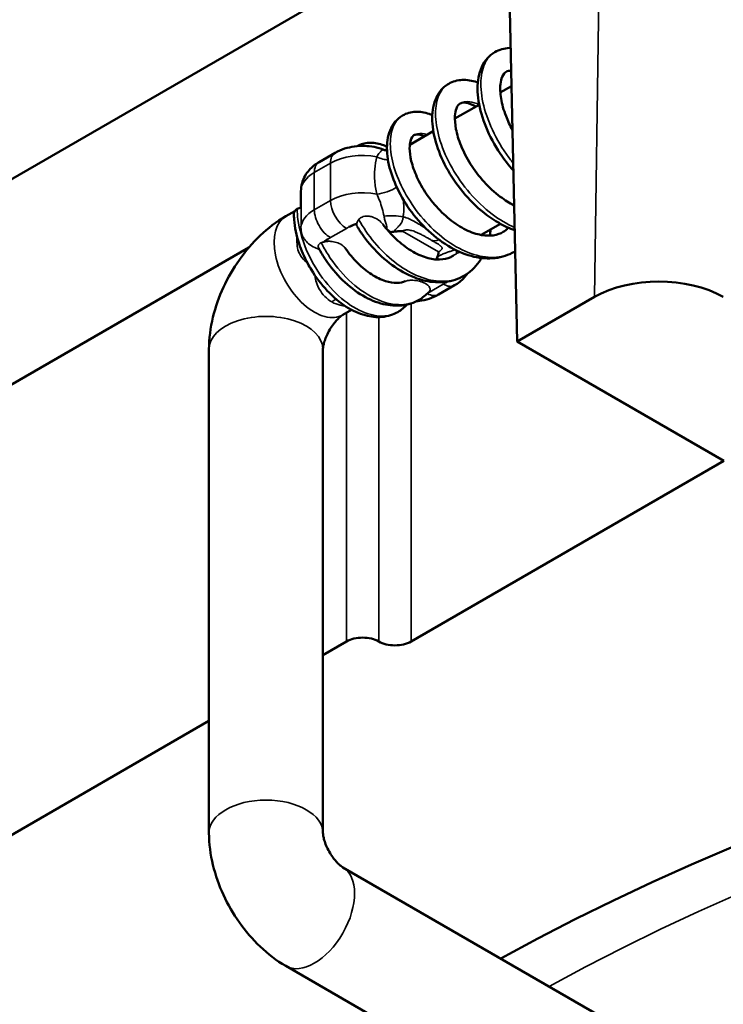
# Model space of a CAD drawing. Header units: millimetres. Extents: x 30 to 1646, y 30 to 1265.
# Tile 96 of 137: x 1128 to 1143, y 137 to 159. Entities that reach past the tile are written whole.
import ezdxf

# ---------------------------------------------------------------- set-up
doc = ezdxf.new("R2010")
doc.units = ezdxf.units.MM
doc.header["$LTSCALE"] = 6
doc.layers.add('Visible (ISO)', color=7, linetype='Continuous', lineweight=50)
doc.layers.add('Visible Narrow (ISO)', color=7, linetype='Continuous', lineweight=35)

msp = doc.modelspace()

# ---------------------------------------------------------------- linework, layer by layer
at = {"layer": 'Visible (ISO)'}
for p, q in [((1138.517, 161.5758), (1119.4251, 150.5531)), ((1138.7391, 151.7351), (1138.517, 161.5758)), ((1138.3688, 157.2018), (1138.6125, 157.3426)), ((1137.3726, 156.6267), (1137.9036, 156.9333)), ((1136.3833, 156.0555), (1136.8992, 156.3534)), ((1134.392, 155.6728), (1134.7455, 155.8769)), ((1135.7254, 155.8863), (1135.7254, 155.8863)), ((1135.6078, 155.3829), (1135.6079, 155.3828)), ((1133.9955, 154.6769), (1133.9955, 155.0357)), ((1133.6634, 154.4852), (1133.8584, 154.5978)), ((1133.9955, 154.6769), (1133.9955, 154.677)), ((1136.3369, 154.4401), (1136.3369, 154.44)), ((1137.9505, 154.0736), (1138.3736, 154.3178)), ((1135.9657, 154.1374), (1135.9004, 154.175)), ((1132.8524, 153.7983), (1123.3283, 148.2996)), ((1137.0105, 153.5341), (1136.9752, 153.5545)), ((1137.0133, 152.7655), (1137.3669, 152.9697)), ((1140.4328, 152.7129), (1138.7391, 151.7351)), ((1134.9134, 152.3201), (1135.1069, 152.4318)), ((1138.7391, 151.7351), (1143.2754, 149.1161)), ((1131.9778, 140.9511), (1131.9778, 151.5656)), ((1134.4778, 140.9511), (1134.4778, 151.5656)), ((1143.2754, 149.1161), (1136.4098, 145.1522)), ((1134.9956, 145.1522), (1134.4778, 144.8533)), ((1131.9778, 143.4099), (1123.8299, 138.7057)), ((1141.2774, 136.5223), (1134.9134, 140.1965)), ((1140.0274, 134.3572), (1133.6634, 138.0315))]:
    msp.add_line(p, q, dxfattribs=at)
for centre, major_axis, ratio, start_param, end_param in [((1135.8897, 153.7905), (-0.2452, 0.4247), 0.5773503, 5.2768904, 5.5134197), ((1135.7438, 154.63), (-0.4682, 0.3856), 0.6554656, 2.4958861, 2.6254801), ((1136.465, 153.7814), (-0.5388, 0.1433), 0.6607972, 3.000782, 3.3166059), ((1137.0512, 153.1199), (-0.2452, 0.4248), 0.5773481, 5.5719175, 5.718678), ((1141.8464, 151.8958), (-2.0002, -0.0008), 0.5777019, 3.9268613, 5.4970767), ((1173.1793, 117.0686), (-50.5, 0), 0.5773503, 4.1194575, 5.4726802), ((1135.3491, 144.9481), (-0.5, 0), 0.5773502, 3.9269717, 5.4978022), ((1136.0562, 145.3563), (0.5, 0), 0.5773496, 3.9269022, 5.4978524)]:
    msp.add_ellipse(centre, major_axis=major_axis, ratio=ratio, start_param=start_param, end_param=end_param, dxfattribs=at)
for points, knots in [([(1138.2494, 158.088), (1138.3437, 158.1424), (1138.4555, 158.173), (1138.5766, 158.1776), (1138.5851, 158.1778), (1138.5937, 158.1778)], [0, 0, 0, 0, 0.051195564, 0.051195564, 0.055059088, 0.055059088, 0.055059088, 0.055059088]), ([(1138.6544, 155.4881), (1138.5504, 155.6053), (1138.4537, 155.7306), (1138.2421, 156.0457), (1138.1356, 156.2439), (1137.9748, 156.633), (1137.9183, 156.8287), (1137.861, 157.1973), (1137.8596, 157.3741), (1137.9199, 157.6927), (1137.9846, 157.8408), (1138.1331, 158.0074), (1138.1888, 158.053), (1138.2494, 158.088)], [0.22488655, 0.22488655, 0.22488655, 0.22488655, 0.27169805, 0.27169805, 0.33954553, 0.33954553, 0.40735703, 0.40735703, 0.47612562, 0.47612562, 0.54571238, 0.54571238, 0.57862633, 0.57862633, 0.57862633, 0.57862633]), ([(1138.4998, 157.6552), (1138.4647, 157.6349), (1138.4358, 157.605), (1138.3919, 157.5005), (1138.3776, 157.4459), (1138.3614, 157.2932), (1138.3653, 157.1849), (1138.405, 156.9479), (1138.4418, 156.8156), (1138.5322, 156.5814), (1138.5794, 156.479), (1138.6343, 156.3775)], [0, 0, 0, 0, 0.0562095, 0.0562095, 0.09238759, 0.09238759, 0.14056422, 0.14056422, 0.18928388, 0.18928388, 0.22517168, 0.22517168, 0.22517168, 0.22517168]), ([(1138.684, 154.1782), (1138.5681, 154.2189), (1138.4525, 154.2725), (1138.1611, 154.4386), (1137.9853, 154.5705), (1137.6674, 154.869), (1137.5207, 155.0386), (1137.2707, 155.3918), (1137.1637, 155.5796), (1136.9992, 155.9501), (1136.9394, 156.1373), (1136.8727, 156.4917), (1136.8653, 156.6627), (1136.9098, 156.973), (1136.9646, 157.119), (1137.1057, 157.2976), (1137.1678, 157.3522), (1137.2367, 157.392)], [0.14104638, 0.14104638, 0.14104638, 0.14104638, 0.18307902, 0.18307902, 0.24997826, 0.24997826, 0.31554922, 0.31554922, 0.38040215, 0.38040215, 0.44511708, 0.44511708, 0.5107213, 0.5107213, 0.57737123, 0.57737123, 0.61445604, 0.61445604, 0.61445604, 0.61445604]), ([(1137.2367, 157.392), (1137.3251, 157.443), (1137.4289, 157.4719), (1137.6403, 157.4818), (1137.7494, 157.4632), (1137.8617, 157.4245), (1137.8677, 157.4224), (1137.8738, 157.4201)], [0, 0, 0, 0, 0.047572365, 0.047572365, 0.095649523, 0.095649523, 0.098405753, 0.098405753, 0.098405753, 0.098405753]), ([(1137.4872, 156.9593), (1137.4562, 156.9414), (1137.4291, 156.9131), (1137.3903, 156.8063), (1137.3788, 156.7525), (1137.3691, 156.6068), (1137.3756, 156.5074), (1137.4178, 156.2861), (1137.4552, 156.1608), (1137.5611, 155.901), (1137.6319, 155.7631), (1137.8011, 155.4947), (1137.902, 155.3611), (1138.122, 155.1182), (1138.2439, 155.0061), (1138.4675, 154.8384), (1138.5703, 154.7744), (1138.6716, 154.7239)], [0, 0, 0, 0, 0.05738599, 0.05738599, 0.09175616, 0.09175616, 0.13574371, 0.13574371, 0.18183971, 0.18183971, 0.22979272, 0.22979272, 0.27889327, 0.27889327, 0.32833317, 0.32833317, 0.36759016, 0.36759016, 0.36759016, 0.36759016]), ([(1137.8311, 156.8914), (1137.8104, 156.9036), (1137.7903, 156.9144), (1137.6956, 156.9605), (1137.63, 156.9766), (1137.5387, 156.9812), (1137.5116, 156.9734), (1137.4872, 156.9593)], [0.38300168, 0.38300168, 0.38300168, 0.38300168, 0.39473992, 0.39473992, 0.44017888, 0.44017888, 0.48537875, 0.48537875, 0.48537875, 0.48537875]), ([(1138.6788, 153.7061), (1138.5514, 153.6325), (1138.4055, 153.5852), (1138.1049, 153.5508), (1137.9474, 153.5616), (1137.6223, 153.6366), (1137.451, 153.7055), (1137.1146, 153.8953), (1136.9459, 154.0208), (1136.641, 154.3049), (1136.5004, 154.4662), (1136.2608, 154.8021), (1136.1583, 154.9806), (1136.0008, 155.3328), (1135.9436, 155.5105), (1135.8797, 155.8474), (1135.8725, 156.0097), (1135.916, 156.3052), (1135.9691, 156.4442), (1136.1049, 156.611), (1136.1619, 156.66), (1136.2247, 156.6963)], [0, 0, 0, 0, 0.05728003, 0.05728003, 0.11379682, 0.11379682, 0.17489907, 0.17489907, 0.23877062, 0.23877062, 0.30134342, 0.30134342, 0.36321554, 0.36321554, 0.42496717, 0.42496717, 0.4876474, 0.4876474, 0.55123702, 0.55123702, 0.58483481, 0.58483481, 0.58483481, 0.58483481]), ([(1136.2247, 156.6963), (1136.3085, 156.7447), (1136.4078, 156.7723), (1136.6062, 156.781), (1136.707, 156.7642), (1136.829, 156.7228), (1136.8528, 156.7137), (1136.8765, 156.7037)], [0, 0, 0, 0, 0.04487546, 0.04487546, 0.08931549, 0.08931549, 0.1000927, 0.1000927, 0.1000927, 0.1000927]), ([(1136.4751, 156.2636), (1136.4457, 156.2466), (1136.4172, 156.2166), (1136.3858, 156.0892), (1136.3795, 156.0374), (1136.3794, 155.8967), (1136.3911, 155.8003), (1136.4423, 155.587), (1136.484, 155.4666), (1136.5961, 155.2203), (1136.6689, 155.0912), (1136.8388, 154.8425), (1136.9387, 154.7203), (1137.1532, 154.5009), (1137.2706, 154.4014), (1137.5075, 154.2393), (1137.6299, 154.1746), (1137.8607, 154.088), (1137.9718, 154.0643), (1138.1708, 154.0549), (1138.2603, 154.0682), (1138.3708, 154.1088), (1138.4007, 154.1228), (1138.4293, 154.1393)], [0, 0, 0, 0, 0.06416673, 0.06416673, 0.09443771, 0.09443771, 0.13564517, 0.13564517, 0.179386, 0.179386, 0.22461081, 0.22461081, 0.27081362, 0.27081362, 0.31721742, 0.31721742, 0.36326067, 0.36326067, 0.40827516, 0.40827516, 0.45329502, 0.45329502, 0.47099371, 0.47099371, 0.47099371, 0.47099371]), ([(1136.6998, 156.2383), (1136.6662, 156.2535), (1136.6355, 156.2639), (1136.5588, 156.2824), (1136.5247, 156.2804), (1136.4922, 156.272), (1136.4837, 156.2685), (1136.4751, 156.2636)], [0.375573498, 0.375573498, 0.375573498, 0.375573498, 0.396997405, 0.396997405, 0.437495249, 0.437495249, 0.456184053, 0.456184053, 0.456184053, 0.456184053]), ([(1135.8135, 155.9437), (1135.744, 155.9711), (1135.6731, 155.9909), (1135.5296, 156.0185), (1135.457, 156.0261), (1135.3115, 156.0299), (1135.2387, 156.026), (1135.0943, 156.0063), (1135.0227, 155.9905), (1134.8819, 155.9452), (1134.8127, 155.9157), (1134.7455, 155.8769)], [3.3291096, 3.3291096, 3.3291096, 3.3291096, 3.6057547, 3.6057547, 3.8824133, 3.8824133, 4.1590719, 4.1590719, 4.4357304, 4.4357304, 4.712389, 4.712389, 4.712389, 4.712389]), ([(1135.2275, 156.023), (1135.3054, 156.0657), (1135.3956, 156.0902), (1135.5831, 156.1005), (1135.6818, 156.0848), (1135.8126, 156.0419), (1135.8474, 156.0283), (1135.8822, 156.0126)], [0.001969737, 0.001969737, 0.001969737, 0.001969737, 0.042490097, 0.042490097, 0.085326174, 0.085326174, 0.100949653, 0.100949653, 0.100949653, 0.100949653]), ([(1134.392, 155.6728), (1134.3538, 155.6508), (1134.3164, 155.6257), (1134.2436, 155.5679), (1134.2083, 155.5351), (1134.142, 155.46), (1134.111, 155.4177), (1134.0575, 155.3225), (1134.0351, 155.2697), (1134.004, 155.1565), (1133.9955, 155.0961), (1133.9955, 155.0357)], [4.71238898, 4.71238898, 4.71238898, 4.71238898, 4.86946861, 4.86946861, 5.02654825, 5.02654825, 5.18362788, 5.18362788, 5.34070751, 5.34070751, 5.49778714, 5.49778714, 5.49778714, 5.49778714]), ([(1133.9129, 154.6453), (1133.8667, 154.6187), (1133.8397, 154.5811), (1133.8397, 154.5437), (1133.8397, 154.5435), (1133.8397, 154.5434), (1133.8397, 154.5432)], [0, 0, 0, 0, 0.24999998, 0.24999998, 0.24999998, 0.25099107, 0.25099107, 0.25099107, 0.25099107]), ([(1136.1224, 152.3832), (1136.0192, 152.3236), (1135.8995, 152.2866), (1135.6565, 152.2649), (1135.5309, 152.2778), (1135.2666, 152.349), (1135.1253, 152.4141), (1134.8437, 152.5931), (1134.7007, 152.7135), (1134.4425, 152.9875), (1134.3237, 153.1442), (1134.1953, 153.3548), (1134.1689, 153.4011), (1134.0679, 153.5893), (1134.0038, 153.7377), (1133.897, 154.0611), (1133.8592, 154.2398), (1133.8419, 154.4541), (1133.8399, 154.499), (1133.8397, 154.5432)], [0, 0, 0, 0, 0.04907894, 0.04907894, 0.09724163, 0.09724163, 0.15196992, 0.15196992, 0.21092227, 0.21092227, 0.26899132, 0.26899132, 0.28493891, 0.28493891, 0.33317095, 0.33317095, 0.39073216, 0.39073216, 0.40622431, 0.40622431, 0.40622431, 0.40622431]), ([(1131.9778, 151.5656), (1131.9778, 151.8072), (1132.0098, 152.0411), (1132.1197, 152.495), (1132.1979, 152.715), (1132.3929, 153.1374), (1132.5097, 153.3398), (1132.7781, 153.7198), (1132.9295, 153.8976), (1133.2676, 154.2197), (1133.4542, 154.3644), (1133.6634, 154.4852)], [0, 0, 0, 0, 0.3141593, 0.3141593, 0.6283185, 0.6283185, 0.9424778, 0.9424778, 1.2566371, 1.2566371, 1.5707963, 1.5707963, 1.5707963, 1.5707963]), ([(1135.2179, 154.3153), (1135.2004, 154.3111), (1135.1834, 154.3064), (1135.1187, 154.2859), (1135.0793, 154.2676), (1135.0491, 154.2501)], [-0.017250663, -0.017250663, -0.017250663, -0.017250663, -0.0128133, -0.0128133, -0.000002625, -0.000002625, -0.000002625, -0.000002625]), ([(1135.0491, 154.2501), (1135.0787, 154.2672), (1135.1129, 154.2825), (1135.1495, 154.2949), (1135.1717, 154.3025), (1135.1948, 154.309), (1135.2187, 154.3145)], [0, 0, 0, 0, 0.21542639, 0.21542639, 0.21542639, 0.34637541, 0.34637541, 0.34637541, 0.34637541]), ([(1135.7911, 154.3117), (1135.8779, 154.1952), (1135.9774, 154.0831), (1136.1869, 153.8871), (1136.2994, 153.8005), (1136.5234, 153.6634), (1136.6378, 153.6108), (1136.8494, 153.5462), (1136.9495, 153.532), (1137.1284, 153.5368), (1137.2095, 153.5559), (1137.2943, 153.596), (1137.3073, 153.6028), (1137.32, 153.6102)], [0.10716479, 0.10716479, 0.10716479, 0.10716479, 0.15100529, 0.15100529, 0.19435129, 0.19435129, 0.2373005, 0.2373005, 0.27899048, 0.27899048, 0.32164896, 0.32164896, 0.32953232, 0.32953232, 0.32953232, 0.32953232]), ([(1137.5694, 153.1768), (1137.4478, 153.1067), (1137.3088, 153.0614), (1137.0217, 153.0266), (1136.8704, 153.0362), (1136.5591, 153.1056), (1136.3949, 153.1703), (1136.0727, 153.349), (1135.9109, 153.4677), (1135.6187, 153.7365), (1135.4839, 153.8892), (1135.3196, 154.1167), (1135.2737, 154.1861), (1135.2315, 154.2561)], [0, 0, 0, 0, 0.05409372, 0.05409372, 0.1078845, 0.1078845, 0.16598016, 0.16598016, 0.22680138, 0.22680138, 0.28635635, 0.28635635, 0.31150421, 0.31150421, 0.31150421, 0.31150421]), ([(1136.2216, 154.1587), (1136.2088, 154.1587), (1136.2069, 154.1588), (1136.1687, 154.1579), (1136.1459, 154.1568), (1136.0893, 154.1524), (1136.0575, 154.1485), (1136.0263, 154.1432)], [-0.003835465, -0.003835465, -0.003835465, -0.003835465, 0, 0, 0.007623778, 0.007623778, 0.017961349, 0.017961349, 0.017961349, 0.017961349]), ([(1134.5075, 153.9229), (1134.5128, 153.9283), (1134.5184, 153.9335), (1134.5243, 153.9387), (1134.543, 153.955), (1134.5646, 153.9704), (1134.5884, 153.9841)], [0.77337192, 0.77337192, 0.77337192, 0.77337192, 0.82766828, 0.82766828, 0.82766828, 1, 1, 1, 1]), ([(1136.5862, 152.6508), (1136.4741, 152.5861), (1136.3461, 152.5449), (1136.0806, 152.5142), (1135.9401, 152.5247), (1135.6512, 152.5937), (1135.4988, 152.6569), (1135.1979, 152.8327), (1135.0459, 152.9501), (1134.7706, 153.2181), (1134.6436, 153.3713), (1134.4816, 153.6121), (1134.432, 153.6946), (1134.3871, 153.7784)], [0, 0, 0, 0, 0.0509163, 0.0509163, 0.10212857, 0.10212857, 0.1578501, 0.1578501, 0.21704229, 0.21704229, 0.27542802, 0.27542802, 0.30421549, 0.30421549, 0.30421549, 0.30421549]), ([(1134.9673, 153.7836), (1135.0478, 153.6674), (1135.1402, 153.5564), (1135.3347, 153.3628), (1135.4393, 153.2778), (1135.6457, 153.1443), (1135.7502, 153.0939), (1135.9408, 153.0326), (1136.0293, 153.0196), (1136.1714, 153.0236), (1136.2302, 153.0361), (1136.2831, 153.0578)], [0.22006287, 0.22006287, 0.22006287, 0.22006287, 0.26249945, 0.26249945, 0.30461781, 0.30461781, 0.34608556, 0.34608556, 0.38616311, 0.38616311, 0.42056822, 0.42056822, 0.42056822, 0.42056822]), ([(1136.9752, 153.5545), (1136.9756, 153.5605), (1136.9767, 153.5664), (1136.9801, 153.5781), (1136.9824, 153.5838), (1136.9853, 153.5895)], [-0.0061879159, -0.0061879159, -0.0061879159, -0.0061879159, -0.0030925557, -0.0030925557, -0.0000010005, -0.0000010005, -0.0000010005, -0.0000010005]), ([(1137.9595, 153.5686), (1137.9421, 153.5395), (1137.9237, 153.5112), (1137.8142, 153.3577), (1137.6991, 153.2517), (1137.5694, 153.1768)], [0.499883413, 0.499883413, 0.499883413, 0.499883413, 0.512308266, 0.512308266, 0.570005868, 0.570005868, 0.570005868, 0.570005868]), ([(1137.3669, 152.9697), (1137.405, 152.9917), (1137.4425, 153.0168), (1137.5153, 153.0746), (1137.5506, 153.1074), (1137.6056, 153.1697), (1137.6266, 153.1967), (1137.6461, 153.2259)], [1.57079633, 1.57079633, 1.57079633, 1.57079633, 1.72787596, 1.72787596, 1.88495559, 1.88495559, 1.98892436, 1.98892436, 1.98892436, 1.98892436]), ([(1136.5259, 152.619), (1136.5481, 152.6209), (1136.5703, 152.6233), (1136.6646, 152.6362), (1136.7362, 152.652), (1136.8769, 152.6973), (1136.9461, 152.7268), (1137.0133, 152.7655)], [0.93283714, 0.93283714, 0.93283714, 0.93283714, 1.01747951, 1.01747951, 1.29413792, 1.29413792, 1.57079633, 1.57079633, 1.57079633, 1.57079633]), ([(1134.4778, 151.5656), (1134.4778, 151.5729), (1134.4783, 151.587), (1134.4832, 151.6257), (1134.4875, 151.6505), (1134.5016, 151.7091), (1134.5117, 151.7433), (1134.5386, 151.8183), (1134.5558, 151.8594), (1134.5967, 151.9439), (1134.6207, 151.9873), (1134.6728, 152.0703), (1134.7009, 152.1098), (1134.7563, 152.1794), (1134.7837, 152.2098), (1134.8328, 152.2587), (1134.8548, 152.2778), (1134.8897, 152.3052), (1134.9032, 152.314), (1134.9119, 152.3192), (1134.9127, 152.3197), (1134.9134, 152.3201)], [0, 0, 0, 0, 0.154561, 0.154561, 0.31224, 0.31224, 0.4802955, 0.4802955, 0.6605315, 0.6605315, 0.8495518, 0.8495518, 1.0399608, 1.0399608, 1.2232784, 1.2232784, 1.3939955, 1.3939955, 1.5528522, 1.5528522, 1.5707963, 1.5707963, 1.5707963, 1.5707963]), ([(1133.6634, 138.0315), (1133.4542, 138.1523), (1133.2676, 138.297), (1132.9295, 138.6191), (1132.7781, 138.7968), (1132.5097, 139.1769), (1132.3929, 139.3792), (1132.1979, 139.8017), (1132.1197, 140.0216), (1132.0098, 140.4755), (1131.9778, 140.7095), (1131.9778, 140.9511)], [1.5707963, 1.5707963, 1.5707963, 1.5707963, 1.8849556, 1.8849556, 2.1991149, 2.1991149, 2.5132741, 2.5132741, 2.8274334, 2.8274334, 3.1415927, 3.1415927, 3.1415927, 3.1415927]), ([(1134.9134, 140.1965), (1134.9071, 140.2002), (1134.8952, 140.2077), (1134.8641, 140.2313), (1134.8447, 140.2475), (1134.8011, 140.2889), (1134.7765, 140.3148), (1134.725, 140.3755), (1134.6979, 140.411), (1134.6452, 140.4887), (1134.6197, 140.5312), (1134.5739, 140.6178), (1134.5537, 140.6618), (1134.5211, 140.7447), (1134.5085, 140.7836), (1134.4907, 140.8506), (1134.4851, 140.8792), (1134.4789, 140.9231), (1134.4779, 140.9392), (1134.4778, 140.9493), (1134.4778, 140.9503), (1134.4778, 140.9511)], [1.5707963, 1.5707963, 1.5707963, 1.5707963, 1.7253573, 1.7253573, 1.8830364, 1.8830364, 2.0510918, 2.0510918, 2.2313278, 2.2313278, 2.4203481, 2.4203481, 2.6107571, 2.6107571, 2.7940747, 2.7940747, 2.9647919, 2.9647919, 3.1236485, 3.1236485, 3.1415927, 3.1415927, 3.1415927, 3.1415927])]:
    msp.add_open_spline(points, degree=3, knots=knots, dxfattribs=at)
for points in [[(1138.6049, 157.6793), (1138.5581, 157.6803), (1138.5279, 157.6714), (1138.4998, 157.6552)], [(1135.8135, 155.9437), (1135.836, 155.9349), (1135.8593, 155.9276), (1135.883, 155.9221)], [(1134.0011, 154.6782), (1133.9682, 154.6709), (1133.9378, 154.6597), (1133.9129, 154.6453)], [(1138.1564, 154.1925), (1138.1515, 154.1473), (1138.1451, 154.1028), (1138.1372, 154.0591)], [(1138.4293, 154.1393), (1138.4726, 154.1643), (1138.5124, 154.1948), (1138.5491, 154.2314)], [(1134.5884, 153.9841), (1134.5678, 153.9723), (1134.5365, 153.9524), (1134.5078, 153.9238)], [(1138.6944, 153.7152), (1138.6892, 153.7121), (1138.684, 153.7091), (1138.6788, 153.7061)], [(1137.32, 153.6102), (1137.327, 153.6142), (1137.3339, 153.6184), (1137.3407, 153.6228)], [(1137.2086, 153.0501), (1137.1967, 153.0414), (1137.1839, 153.0331), (1137.1705, 153.0254)], [(1136.8018, 152.8222), (1136.738, 152.7546), (1136.6652, 152.6964), (1136.5862, 152.6508)], [(1136.3254, 152.5488), (1136.266, 152.4827), (1136.1972, 152.4264), (1136.1224, 152.3832)]]:
    msp.add_open_spline(points, degree=3, dxfattribs=at)
at = {"layer": 'Visible Narrow (ISO)'}
for p, q in [((1140.9205, 185.8091), (1140.4328, 152.7129)), ((1134.642, 155.648), (1134.2884, 155.4439)), ((1134.642, 154.8315), (1134.642, 155.648)), ((1134.2884, 155.4439), (1134.2884, 154.6274)), ((1134.2884, 154.6274), (1134.642, 154.8315)), ((1134.9955, 154.2192), (1134.642, 154.0151)), ((1137.0122, 153.7023), (1136.2216, 154.1587)), ((1136.6726, 154.2557), (1136.6726, 154.2557)), ((1136.7803, 152.8001), (1137.1169, 152.9944)), ((1136.4098, 145.1522), (1136.4098, 152.5722)), ((1134.9956, 152.3676), (1134.9956, 145.1522)), ((1135.7026, 152.272), (1135.7026, 145.1522))]:
    msp.add_line(p, q, dxfattribs=at)
for centre, major_axis, ratio, start_param, end_param in [((1134.9955, 155.4439), (-0.25, 0.433), 0.5773503, 0, 0.7853982), ((1135.3491, 155.2398), (-1, 0), 0.5773503, 4.3952873, 5.4977871), ((1134.642, 155.2398), (-0.25, 0.433), 0.5773503, 0, 0.7853982), ((1134.9955, 155.0357), (-1, 0), 0.5773503, 5.4977871, 6.2831853), ((1135.3491, 154.4233), (1, 0), 0.5773503, 1.2536957, 2.3561945), ((1135.8168, 155.2461), (-0.4701, -0.1702), 0.4668937, 1.0701446, 2.0252004), ((1134.9955, 154.6274), (-0.25, 0.433), 0.5773503, 0.7853982, 2.3561945), ((1134.9955, 154.2192), (-1, 0), 0.5773503, 5.4977871, 6.2572177), ((1134.642, 154.4233), (0.25, -0.433), 0.5773503, 3.9269908, 5.4977872), ((1135.9966, 154.3123), (-0.5, 0.0031), 0.3693667, 4.21322, 5.0816903), ((1134.2884, 153.4027), (-0.625, 1.0825), 0.5773503, 0, 3.1415927), ((1133.5703, 153.9491), (0.4973, 0.0518), 0.3017509, 5.4300083, 5.5611867), ((1137.0846, 154.4046), (-0.25, -0.433), 0.5773498, 0.0627073, 0.6199653), ((1137.6789, 153.3409), (-0.236, 0.4408), 0.3101311, 0.3346067, 0.6075335), ((1137.1169, 153.4027), (0.25, -0.433), 0.5773503, 5.4977871, 6.2831853), ((1136.7633, 153.1986), (0.25, -0.433), 0.5773503, 5.5102579, 6.2831853), ((1134.6743, 153.0131), (-0.25, -0.433), 0.5774, 0.785395, 1.0375707), ((1133.2278, 151.5656), (1.25, 0), 0.5773503, 0, 3.1415927), ((1173.1793, 117.0686), (-49, 0), 0.5773503, 4.0974697, 5.4719115), ((1133.2278, 140.9511), (-1.25, 0), 0.5773503, 3.1415927, 6.2831853), ((1134.2884, 139.114), (0.625, 1.0825), 0.5773503, 3.1415927, 6.2831853)]:
    msp.add_ellipse(centre, major_axis=major_axis, ratio=ratio, start_param=start_param, end_param=end_param, dxfattribs=at)
for points, knots in [([(1138.6507, 155.6504), (1138.5992, 155.7146), (1138.5498, 155.7806), (1138.5029, 155.8479), (1138.3663, 156.0436), (1138.2505, 156.2505), (1138.1609, 156.456), (1138.0713, 156.6614), (1138.008, 156.8655), (1137.9732, 157.0559), (1137.9384, 157.2464), (1137.9322, 157.4231), (1137.9537, 157.5756), (1137.9752, 157.7281), (1138.0244, 157.8563), (1138.0973, 157.9524), (1138.1403, 158.009), (1138.1914, 158.0545), (1138.2494, 158.088)], [0.055666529, 0.055666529, 0.055666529, 0.055666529, 0.061250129, 0.061250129, 0.061250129, 0.077500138, 0.077500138, 0.077500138, 0.093750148, 0.093750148, 0.093750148, 0.110000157, 0.110000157, 0.110000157, 0.126250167, 0.126250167, 0.126250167, 0.135822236, 0.135822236, 0.135822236, 0.135822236]), ([(1138.4998, 157.6552), (1138.5291, 157.6721), (1138.561, 157.6845), (1138.5952, 157.692), (1138.5983, 157.6927), (1138.6014, 157.6934), (1138.6046, 157.694)], [0.1357092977, 0.1357092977, 0.1357092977, 0.1357092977, 0.1424998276, 0.1424998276, 0.1424998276, 0.1431171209, 0.1431171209, 0.1431171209, 0.1431171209]), ([(1138.6826, 154.2405), (1138.5161, 154.3121), (1138.3493, 154.4109), (1138.1893, 154.5318), (1138.0158, 154.6628), (1137.8503, 154.8198), (1137.7012, 154.9928), (1137.5521, 155.1659), (1137.4193, 155.3551), (1137.3093, 155.549), (1137.1993, 155.7429), (1137.1121, 155.9414), (1137.0514, 156.1326), (1136.9907, 156.3238), (1136.9565, 156.5077), (1136.9496, 156.6732), (1136.9427, 156.8387), (1136.963, 156.9858), (1137.0082, 157.1056), (1137.0533, 157.2254), (1137.1233, 157.3179), (1137.213, 157.3773), (1137.2208, 157.3825), (1137.2287, 157.3874), (1137.2367, 157.392)], [0.32252115, 0.32252115, 0.32252115, 0.32252115, 0.33750029, 0.33750029, 0.33750029, 0.3537503, 0.3537503, 0.3537503, 0.37000031, 0.37000031, 0.37000031, 0.38625032, 0.38625032, 0.38625032, 0.40250033, 0.40250033, 0.40250033, 0.41875034, 0.41875034, 0.41875034, 0.43500034, 0.43500034, 0.43500034, 0.43640741, 0.43640741, 0.43640741, 0.43640741]), ([(1137.4872, 156.9593), (1137.5468, 156.9937), (1137.6185, 157.007), (1137.6977, 156.9981), (1137.7622, 156.9909), (1137.8317, 156.969), (1137.9035, 156.9332)], [0.43628253, 0.43628253, 0.43628253, 0.43628253, 0.451249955, 0.451249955, 0.451249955, 0.463411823, 0.463411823, 0.463411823, 0.463411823]), ([(1138.6788, 153.7061), (1138.5935, 153.6568), (1138.5, 153.6217), (1138.4004, 153.6016), (1138.2504, 153.5714), (1138.0866, 153.5752), (1137.9172, 153.6121), (1137.7478, 153.6489), (1137.5729, 153.7188), (1137.4012, 153.8169), (1137.2296, 153.9151), (1137.0614, 154.0414), (1136.9049, 154.188), (1136.7485, 154.3346), (1136.6039, 154.5015), (1136.4782, 154.6783), (1136.3525, 154.8552), (1136.2457, 155.0421), (1136.1628, 155.2276), (1136.0798, 155.4131), (1136.0207, 155.5974), (1135.9875, 155.7691), (1135.9543, 155.9409), (1135.947, 156.1002), (1135.9649, 156.2375), (1135.9828, 156.3747), (1136.0259, 156.4899), (1136.0904, 156.5759), (1136.1282, 156.6263), (1136.1733, 156.6667), (1136.2247, 156.6963)], [0.58670646, 0.58670646, 0.58670646, 0.58670646, 0.59750044, 0.59750044, 0.59750044, 0.61375045, 0.61375045, 0.61375045, 0.63000046, 0.63000046, 0.63000046, 0.64625047, 0.64625047, 0.64625047, 0.66250048, 0.66250048, 0.66250048, 0.67875048, 0.67875048, 0.67875048, 0.69500049, 0.69500049, 0.69500049, 0.7112505, 0.7112505, 0.7112505, 0.72750051, 0.72750051, 0.72750051, 0.73702481, 0.73702481, 0.73702481, 0.73702481]), ([(1136.4751, 156.2636), (1136.5001, 156.278), (1136.5275, 156.2884), (1136.5569, 156.2944), (1136.6186, 156.3071), (1136.689, 156.3007), (1136.7642, 156.2755)], [0.73688297, 0.73688297, 0.73688297, 0.73688297, 0.743750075, 0.743750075, 0.743750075, 0.758160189, 0.758160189, 0.758160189, 0.758160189]), ([(1135.8135, 155.9437), (1135.8045, 155.9472), (1135.7916, 155.9449), (1135.7772, 155.9361), (1135.7608, 155.9261), (1135.7423, 155.9076), (1135.7224, 155.8824), (1135.7024, 155.8573), (1135.681, 155.8254), (1135.6609, 155.7884)], [0.04203718, 0.04203718, 0.04203718, 0.04203718, 0.33333333, 0.33333333, 0.33333333, 0.66666667, 0.66666667, 0.66666667, 1, 1, 1, 1]), ([(1135.6609, 154.9719), (1135.637, 155.069), (1135.6059, 155.2579), (1135.6058, 155.5191), (1135.6367, 155.6995), (1135.6609, 155.7884)], [0, 0, 0, 0, 0.33333333, 0.66666667, 0.99999975, 0.99999975, 0.99999975, 0.99999975]), ([(1135.9046, 155.718), (1135.8664, 155.7221), (1135.7813, 155.7387), (1135.7009, 155.7693), (1135.6609, 155.7884)], [0.5375934, 0.5375934, 0.5375934, 0.5375934, 0.75, 0.99999982, 0.99999982, 0.99999982, 0.99999982]), ([(1135.6609, 154.9719), (1135.681, 154.9271), (1135.7024, 154.8772), (1135.7224, 154.8238), (1135.7423, 154.7705), (1135.7608, 154.7138), (1135.7772, 154.6565), (1135.7937, 154.5993), (1135.8082, 154.5414), (1135.8172, 154.4856)], [0.00000204, 0.00000204, 0.00000204, 0.00000204, 0.33333333, 0.33333333, 0.33333333, 0.66666667, 0.66666667, 0.66666667, 1, 1, 1, 1]), ([(1136.2369, 154.4729), (1136.2426, 154.5065), (1136.2465, 154.5399), (1136.2489, 154.573), (1136.2514, 154.606), (1136.2523, 154.6388), (1136.2521, 154.6709), (1136.2519, 154.7031), (1136.2505, 154.7347), (1136.2481, 154.7656), (1136.2458, 154.7946), (1136.2427, 154.8231), (1136.2389, 154.8509)], [0, 0, 0, 0, 0.125, 0.125, 0.125, 0.25, 0.25, 0.25, 0.375, 0.375, 0.375, 0.49235903, 0.49235903, 0.49235903, 0.49235903]), ([(1136.1224, 152.3832), (1136.0685, 152.3521), (1136.0102, 152.3288), (1135.9482, 152.3138), (1135.8038, 152.2789), (1135.6396, 152.2891), (1135.4684, 152.3434), (1135.2973, 152.3978), (1135.1193, 152.4963), (1134.9486, 152.6308), (1134.7779, 152.7654), (1134.6144, 152.936), (1134.4712, 153.1288), (1134.328, 153.3216), (1134.2051, 153.5367), (1134.1123, 153.7565), (1134.0195, 153.9763), (1133.9568, 154.2009), (1133.9292, 154.4121), (1133.9188, 154.492), (1133.9133, 154.5701), (1133.9129, 154.6453)], [0.81309907, 0.81309907, 0.81309907, 0.81309907, 0.82690869, 0.82690869, 0.82690869, 0.85909039, 0.85909039, 0.85909039, 0.89127209, 0.89127209, 0.89127209, 0.92345379, 0.92345379, 0.92345379, 0.95563549, 0.95563549, 0.95563549, 0.98781719, 0.98781719, 0.98781719, 1, 1, 1, 1]), ([(1134.0011, 154.6782), (1134.0011, 154.6691), (1134.0011, 154.6599), (1134.001, 154.6349), (1134.0009, 154.6189), (1134.0006, 154.5698), (1134.0002, 154.5362), (1133.9986, 154.4165), (1133.9967, 154.3267), (1133.9959, 154.2342)], [0, 0, 0, 0, 0.003329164, 0.003329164, 0.009044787, 0.009044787, 0.020660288, 0.020660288, 0.049662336, 0.049662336, 0.049662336, 0.049662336]), ([(1135.2315, 154.2561), (1135.2264, 154.2646), (1135.2226, 154.2732), (1135.2172, 154.2931), (1135.2169, 154.3041), (1135.2187, 154.3145)], [0.061529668, 0.061529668, 0.061529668, 0.061529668, 0.067650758, 0.067650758, 0.075924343, 0.075924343, 0.075924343, 0.075924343]), ([(1135.2179, 154.3153), (1135.219, 154.3289), (1135.2224, 154.3434), (1135.2356, 154.3773), (1135.247, 154.3971), (1135.263, 154.4152)], [0.06440175, 0.06440175, 0.06440175, 0.06440175, 0.06983493, 0.06983493, 0.076894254, 0.076894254, 0.076894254, 0.076894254]), ([(1135.263, 154.4152), (1135.2665, 154.4191), (1135.2702, 154.423), (1135.2911, 154.443), (1135.3116, 154.4569), (1135.3532, 154.4758), (1135.3728, 154.4819), (1135.3964, 154.4861), (1135.3995, 154.4866), (1135.4059, 154.4875), (1135.4092, 154.4879), (1135.419, 154.489), (1135.4256, 154.4894), (1135.446, 154.49), (1135.4598, 154.4894), (1135.5026, 154.4851), (1135.5315, 154.4785), (1135.5962, 154.4578), (1135.6454, 154.437), (1135.7347, 154.3744), (1135.7678, 154.3431), (1135.7911, 154.3117)], [0.000000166, 0.000000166, 0.000000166, 0.000000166, 0.001843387, 0.001843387, 0.00970973, 0.00970973, 0.015937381, 0.015937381, 0.016892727, 0.016892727, 0.01786786, 0.01786786, 0.019850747, 0.019850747, 0.02398472, 0.02398472, 0.032909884, 0.032909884, 0.045286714, 0.045286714, 0.055033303, 0.055033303, 0.055033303, 0.055033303]), ([(1137.5694, 153.1768), (1137.5492, 153.1652), (1137.5285, 153.1543), (1137.5074, 153.1444), (1137.3788, 153.0835), (1137.2335, 153.0541), (1137.0788, 153.0571), (1136.9242, 153.06), (1136.7602, 153.0953), (1136.5952, 153.1601), (1136.4302, 153.2249), (1136.2642, 153.3191), (1136.1055, 153.4367), (1135.9468, 153.5543), (1135.7954, 153.6953), (1135.6589, 153.8507), (1135.5223, 154.0062), (1135.4006, 154.1762), (1135.2995, 154.3504), (1135.287, 154.3719), (1135.2749, 154.3935), (1135.263, 154.4152)], [0.887332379, 0.887332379, 0.887332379, 0.887332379, 0.890000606, 0.890000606, 0.890000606, 0.906250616, 0.906250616, 0.906250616, 0.922500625, 0.922500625, 0.922500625, 0.938750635, 0.938750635, 0.938750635, 0.955000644, 0.955000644, 0.955000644, 0.971250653, 0.971250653, 0.971250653, 0.973259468, 0.973259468, 0.973259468, 0.973259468]), ([(1135.8172, 154.4856), (1135.8224, 154.4548), (1135.8289, 154.4248), (1135.8367, 154.396), (1135.8446, 154.3672), (1135.8537, 154.3396), (1135.8626, 154.314), (1135.867, 154.3013), (1135.8713, 154.289), (1135.8748, 154.2779), (1135.8784, 154.2667), (1135.8811, 154.2567), (1135.8826, 154.2478), (1135.884, 154.2388), (1135.8842, 154.231), (1135.8825, 154.2233), (1135.8812, 154.2173), (1135.8786, 154.2114), (1135.8745, 154.2057)], [0, 0, 0, 0, 0.25, 0.25, 0.25, 0.5, 0.5, 0.5, 0.625, 0.625, 0.625, 0.75, 0.75, 0.75, 0.875, 0.875, 0.875, 0.97393503, 0.97393503, 0.97393503, 0.97393503]), ([(1136.0263, 154.1432), (1136.0275, 154.1445), (1136.0286, 154.1459), (1136.0298, 154.1473), (1136.0411, 154.1607), (1136.0523, 154.1754), (1136.066, 154.191), (1136.0716, 154.1973), (1136.0776, 154.2038), (1136.0838, 154.2103), (1136.0944, 154.2214), (1136.1058, 154.2324), (1136.1168, 154.243), (1136.1241, 154.2501), (1136.1313, 154.257), (1136.1382, 154.2637), (1136.1478, 154.2731), (1136.1568, 154.2821), (1136.1649, 154.2912), (1136.176, 154.3036), (1136.1853, 154.316), (1136.1934, 154.3296), (1136.1954, 154.333), (1136.1973, 154.3364), (1136.1991, 154.3399), (1136.2085, 154.3577), (1136.2161, 154.3778), (1136.2225, 154.3999), (1136.2289, 154.422), (1136.2341, 154.446), (1136.2369, 154.4729)], [0, 0, 0, 0, 0.0153651, 0.0153651, 0.0153651, 0.1666667, 0.1666667, 0.1666667, 0.2281487, 0.2281487, 0.2281487, 0.3333333, 0.3333333, 0.3333333, 0.4031862, 0.4031862, 0.4031862, 0.5, 0.5, 0.5, 0.6336278, 0.6336278, 0.6336278, 0.6666667, 0.6666667, 0.6666667, 0.8333333, 0.8333333, 0.8333333, 1, 1, 1, 1]), ([(1136.7453, 154.2087), (1136.7394, 154.2125), (1136.7335, 154.2164), (1136.7277, 154.2201), (1136.6942, 154.2419), (1136.6625, 154.2623), (1136.6306, 154.2822), (1136.6101, 154.295), (1136.5895, 154.3077), (1136.5682, 154.3203), (1136.5269, 154.3448), (1136.4835, 154.3697), (1136.4405, 154.3919), (1136.4271, 154.3988), (1136.4137, 154.4055), (1136.4005, 154.4118), (1136.3574, 154.4326), (1136.3155, 154.4497), (1136.2735, 154.4627), (1136.2613, 154.4664), (1136.2491, 154.4699), (1136.2369, 154.4729)], [0.37886207, 0.37886207, 0.37886207, 0.37886207, 0.4, 0.4, 0.4, 0.52162948, 0.52162948, 0.52162948, 0.6, 0.6, 0.6, 0.75248176, 0.75248176, 0.75248176, 0.8, 0.8, 0.8, 0.95501957, 0.95501957, 0.95501957, 1, 1, 1, 1]), ([(1133.9959, 154.2342), (1133.9956, 154.2021), (1133.9985, 154.1701), (1134.0058, 154.133), (1134.0071, 154.127), (1134.0092, 154.1182), (1134.0099, 154.1155), (1134.0112, 154.1106), (1134.0118, 154.1084), (1134.013, 154.104), (1134.0137, 154.1017), (1134.0155, 154.0957), (1134.0166, 154.0921), (1134.0216, 154.0768), (1134.0259, 154.0653), (1134.0422, 154.0273), (1134.0562, 154.0022), (1134.0981, 153.943), (1134.1288, 153.9113), (1134.2055, 153.8499), (1134.2519, 153.8222), (1134.335, 153.7806), (1134.3688, 153.7657), (1134.4018, 153.7514)], [0.0605319, 0.0605319, 0.0605319, 0.0605319, 0.065173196, 0.065173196, 0.066075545, 0.066075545, 0.06649699, 0.06649699, 0.066824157, 0.066824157, 0.067178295, 0.067178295, 0.067741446, 0.067741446, 0.069569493, 0.069569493, 0.073911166, 0.073911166, 0.080504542, 0.080504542, 0.088203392, 0.088203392, 0.093465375, 0.093465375, 0.093465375, 0.093465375]), ([(1135.0491, 154.2501), (1135.0433, 154.2468), (1135.0316, 154.24), (1135.0138, 154.2297), (1135.0017, 154.2227), (1134.9955, 154.2192)], [0.00000063, 0.00000063, 0.00000063, 0.00000063, 0.33333333, 0.66666667, 1, 1, 1, 1]), ([(1136.2216, 154.1587), (1136.2292, 154.1631), (1136.2373, 154.167), (1136.2459, 154.1703), (1136.2486, 154.1714), (1136.2514, 154.1724), (1136.2543, 154.1734), (1136.266, 154.1773), (1136.2784, 154.1802), (1136.2917, 154.1821), (1136.2975, 154.1829), (1136.3035, 154.1835), (1136.3097, 154.1839), (1136.3174, 154.1845), (1136.3254, 154.1846), (1136.3337, 154.1845), (1136.3484, 154.1841), (1136.3639, 154.1827), (1136.3801, 154.1801), (1136.3822, 154.1797), (1136.3844, 154.1794), (1136.3865, 154.179), (1136.4008, 154.1765), (1136.4156, 154.1731), (1136.4311, 154.1688), (1136.4461, 154.1647), (1136.4617, 154.1597), (1136.4781, 154.1538), (1136.4814, 154.1526), (1136.4847, 154.1514), (1136.488, 154.1501), (1136.508, 154.1427), (1136.529, 154.1339), (1136.5508, 154.1241), (1136.5621, 154.119), (1136.5735, 154.1137), (1136.5851, 154.1081), (1136.5961, 154.1027), (1136.6073, 154.0972), (1136.6187, 154.0914), (1136.6422, 154.0796), (1136.6664, 154.0668), (1136.6915, 154.0531), (1136.6955, 154.0509), (1136.6996, 154.0487), (1136.7037, 154.0465), (1136.7249, 154.0349), (1136.7467, 154.0227), (1136.769, 154.0102), (1136.7872, 153.9998), (1136.8059, 153.9892), (1136.8247, 153.9784), (1136.8333, 153.9735), (1136.842, 153.9685), (1136.8507, 153.9635)], [0.00001832, 0.00001832, 0.00001832, 0.00001832, 0.06866786, 0.06866786, 0.06866786, 0.09090909, 0.09090909, 0.09090909, 0.18181818, 0.18181818, 0.18181818, 0.22193553, 0.22193553, 0.22193553, 0.27272727, 0.27272727, 0.27272727, 0.36363636, 0.36363636, 0.36363636, 0.37556658, 0.37556658, 0.37556658, 0.45454545, 0.45454545, 0.45454545, 0.53029827, 0.53029827, 0.53029827, 0.54545455, 0.54545455, 0.54545455, 0.63636364, 0.63636364, 0.63636364, 0.68312508, 0.68312508, 0.68312508, 0.72727273, 0.72727273, 0.72727273, 0.81818182, 0.81818182, 0.81818182, 0.83293484, 0.83293484, 0.83293484, 0.90909091, 0.90909091, 0.90909091, 0.97151533, 0.97151533, 0.97151533, 1, 1, 1, 1]), ([(1138.5534, 154.2295), (1138.5435, 154.2206), (1138.5334, 154.212), (1138.5232, 154.2037), (1138.4934, 154.1797), (1138.4621, 154.1582), (1138.4293, 154.1393)], [0.5794115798, 0.5794115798, 0.5794115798, 0.5794115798, 0.5812500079, 0.5812500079, 0.5812500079, 0.5865730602, 0.5865730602, 0.5865730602, 0.5865730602]), ([(1133.9091, 153.8702), (1133.9125, 153.8145), (1133.9243, 153.7615), (1133.9425, 153.7125), (1133.9608, 153.6636), (1133.9853, 153.6188), (1134.0195, 153.5751), (1134.0509, 153.5349), (1134.0907, 153.4956), (1134.1364, 153.4617)], [0, 0, 0, 0, 0.25, 0.25, 0.25, 0.5, 0.5, 0.5, 0.73019285, 0.73019285, 0.73019285, 0.73019285]), ([(1134.387, 153.7784), (1134.38, 153.7915), (1134.3743, 153.8069), (1134.3741, 153.8289), (1134.3747, 153.8344), (1134.3766, 153.8427), (1134.3775, 153.8456), (1134.3796, 153.8513), (1134.3809, 153.8541), (1134.3853, 153.8622), (1134.389, 153.8674), (1134.4023, 153.882), (1134.414, 153.8905), (1134.4322, 153.9), (1134.4364, 153.902), (1134.4409, 153.9039)], [0.049515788, 0.049515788, 0.049515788, 0.049515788, 0.052927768, 0.052927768, 0.054088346, 0.054088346, 0.054721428, 0.054721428, 0.055356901, 0.055356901, 0.056611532, 0.056611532, 0.059108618, 0.059108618, 0.059828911, 0.059828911, 0.059828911, 0.059828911]), ([(1134.4409, 153.9039), (1134.4487, 153.9072), (1134.4571, 153.9102), (1134.479, 153.9171), (1134.4931, 153.9207), (1134.5079, 153.9238)], [0.0000000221, 0.0000000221, 0.0000000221, 0.0000000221, 0.0031597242, 0.0031597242, 0.0079225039, 0.0079225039, 0.0079225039, 0.0079225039]), ([(1136.5862, 152.6508), (1136.4542, 152.5746), (1136.2995, 152.5385), (1136.1326, 152.5447), (1135.9593, 152.5511), (1135.7729, 152.603), (1135.5871, 152.6956), (1135.4013, 152.7882), (1135.2162, 152.9215), (1135.0456, 153.084), (1134.875, 153.2465), (1134.7189, 153.4383), (1134.5888, 153.6432), (1134.5349, 153.7283), (1134.4854, 153.8156), (1134.4409, 153.9039)], [0.31316969, 0.31316969, 0.31316969, 0.31316969, 0.34418317, 0.34418317, 0.34418317, 0.37636487, 0.37636487, 0.37636487, 0.40854657, 0.40854657, 0.40854657, 0.44072827, 0.44072827, 0.44072827, 0.45408211, 0.45408211, 0.45408211, 0.45408211]), ([(1134.5075, 153.9229), (1134.5076, 153.923), (1134.5077, 153.923), (1134.5365, 153.9305), (1134.5676, 153.9346), (1134.6341, 153.9366), (1134.6701, 153.9338), (1134.7538, 153.9182), (1134.7969, 153.9043), (1134.8864, 153.863), (1134.9201, 153.8357), (1134.9497, 153.8061), (1134.9591, 153.7955), (1134.9674, 153.7836)], [0.007758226, 0.007758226, 0.007758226, 0.007758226, 0.007791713, 0.007791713, 0.017204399, 0.017204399, 0.027668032, 0.027668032, 0.04012501, 0.04012501, 0.057419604, 0.057419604, 0.064939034, 0.064939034, 0.064939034, 0.064939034]), ([(1134.642, 154.0151), (1134.6359, 154.0115), (1134.6238, 154.0045), (1134.6059, 153.9942), (1134.5942, 153.9875), (1134.5884, 153.9841)], [0, 0, 0, 0, 0.33333333, 0.66666667, 0.99999924, 0.99999924, 0.99999924, 0.99999924]), ([(1136.8507, 153.9635), (1136.8594, 153.9584), (1136.8678, 153.9536), (1136.876, 153.9488), (1136.8937, 153.9385), (1136.9101, 153.9289), (1136.9253, 153.9199), (1136.9449, 153.9083), (1136.9625, 153.8977), (1136.9783, 153.8879), (1136.9804, 153.8865), (1136.9825, 153.8852), (1136.9846, 153.884), (1137.002, 153.8731), (1137.017, 153.8633), (1137.0299, 153.8542), (1137.0381, 153.8484), (1137.0454, 153.843), (1137.0519, 153.8378), (1137.0556, 153.8348), (1137.0591, 153.8319), (1137.0623, 153.829), (1137.071, 153.8213), (1137.0776, 153.8142), (1137.0823, 153.8075), (1137.0845, 153.8044), (1137.0863, 153.8014), (1137.0877, 153.7984), (1137.0893, 153.7951), (1137.0904, 153.7918), (1137.091, 153.7886), (1137.0923, 153.7826), (1137.0919, 153.7768), (1137.09, 153.7711), (1137.0895, 153.7694), (1137.0888, 153.7677), (1137.088, 153.766), (1137.0861, 153.762), (1137.0835, 153.758), (1137.0804, 153.754), (1137.0759, 153.7484), (1137.0701, 153.7427), (1137.0634, 153.737), (1137.0567, 153.7313), (1137.0489, 153.7256), (1137.0403, 153.7198), (1137.034, 153.7155), (1137.0272, 153.7112), (1137.0199, 153.7068), (1137.0174, 153.7053), (1137.0148, 153.7038), (1137.0122, 153.7023)], [0, 0, 0, 0, 0.0286272, 0.0286272, 0.0286272, 0.0909091, 0.0909091, 0.0909091, 0.1710208, 0.1710208, 0.1710208, 0.1818182, 0.1818182, 0.1818182, 0.2727273, 0.2727273, 0.2727273, 0.3303048, 0.3303048, 0.3303048, 0.3636364, 0.3636364, 0.3636364, 0.4545455, 0.4545455, 0.4545455, 0.4970007, 0.4970007, 0.4970007, 0.5454545, 0.5454545, 0.5454545, 0.6363636, 0.6363636, 0.6363636, 0.6636343, 0.6636343, 0.6636343, 0.7272727, 0.7272727, 0.7272727, 0.8181818, 0.8181818, 0.8181818, 0.9090909, 0.9090909, 0.9090909, 0.9764267, 0.9764267, 0.9764267, 1, 1, 1, 1]), ([(1137.3769, 153.7501), (1137.3673, 153.7462), (1137.3579, 153.7425), (1137.3485, 153.7391), (1137.3468, 153.7385), (1137.345, 153.7378), (1137.3433, 153.7372), (1137.3312, 153.7329), (1137.3192, 153.7288), (1137.3075, 153.725), (1137.2942, 153.7208), (1137.2812, 153.7167), (1137.2683, 153.7128), (1137.2632, 153.7112), (1137.2581, 153.7096), (1137.253, 153.708), (1137.2454, 153.7057), (1137.2379, 153.7034), (1137.2304, 153.701), (1137.218, 153.697), (1137.2056, 153.6929), (1137.193, 153.6885), (1137.1835, 153.6851), (1137.1739, 153.6816), (1137.164, 153.6778), (1137.1611, 153.6767), (1137.1583, 153.6756), (1137.1554, 153.6745), (1137.1429, 153.6695), (1137.13, 153.6641), (1137.1173, 153.6584), (1137.1046, 153.6527), (1137.0921, 153.6468), (1137.0799, 153.6408), (1137.0764, 153.6391), (1137.0729, 153.6374), (1137.0695, 153.6357), (1137.0608, 153.6313), (1137.0524, 153.627), (1137.0442, 153.6227), (1137.0327, 153.6166), (1137.0216, 153.6106), (1137.0106, 153.6044), (1137.0021, 153.5996), (1136.9937, 153.5946), (1136.9853, 153.5895)], [0.1288657, 0.1288657, 0.1288657, 0.1288657, 0.18881498, 0.18881498, 0.18881498, 0.2, 0.2, 0.2, 0.27774736, 0.27774736, 0.27774736, 0.36520368, 0.36520368, 0.36520368, 0.4, 0.4, 0.4, 0.45139478, 0.45139478, 0.45139478, 0.53625527, 0.53625527, 0.53625527, 0.6, 0.6, 0.6, 0.61833316, 0.61833316, 0.61833316, 0.6980991, 0.6980991, 0.6980991, 0.77738084, 0.77738084, 0.77738084, 0.8, 0.8, 0.8, 0.85766068, 0.85766068, 0.85766068, 0.93774296, 0.93774296, 0.93774296, 0.99999807, 0.99999807, 0.99999807, 0.99999807]), ([(1137.3511, 153.6292), (1137.3579, 153.6333), (1137.3646, 153.6373), (1137.3775, 153.6446), (1137.3835, 153.648), (1137.3955, 153.6546), (1137.4013, 153.6578), (1137.4071, 153.661)], [0, 0, 0, 0, 0.0023614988, 0.0023614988, 0.00447728, 0.00447728, 0.0065518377, 0.0065518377, 0.0065518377, 0.0065518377]), ([(1137.4071, 153.661), (1137.4312, 153.6744), (1137.455, 153.6875), (1137.478, 153.7013), (1137.4786, 153.7016), (1137.4792, 153.702)], [0, 0, 0, 0, 0.008645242, 0.008645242, 0.0088737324, 0.0088737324, 0.0088737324, 0.0088737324]), ([(1134.305, 153.1825), (1134.3092, 153.1317), (1134.3198, 153.0788), (1134.3345, 153.0308), (1134.3513, 152.9758), (1134.3733, 152.9266), (1134.4034, 152.8759), (1134.4336, 152.8252), (1134.4721, 152.7734), (1134.5174, 152.727), (1134.5627, 152.6805), (1134.6149, 152.6392), (1134.6743, 152.6048)], [0.22538867, 0.22538867, 0.22538867, 0.22538867, 0.4, 0.4, 0.4, 0.6, 0.6, 0.6, 0.8, 0.8, 0.8, 1, 1, 1, 1]), ([(1136.2831, 153.0578), (1136.2878, 153.0597), (1136.2927, 153.0615), (1136.3198, 153.0705), (1136.3445, 153.0752), (1136.3972, 153.0808), (1136.4363, 153.0825), (1136.5345, 153.0734), (1136.5865, 153.063), (1136.6684, 153.0369), (1136.7168, 153.0184), (1136.7869, 152.9676), (1136.8072, 152.9453), (1136.8297, 152.9), (1136.8294, 152.8815), (1136.8239, 152.8542), (1136.8174, 152.8409), (1136.8055, 152.8263), (1136.8037, 152.8242), (1136.8018, 152.8222)], [0.002674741, 0.002674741, 0.002674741, 0.002674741, 0.004424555, 0.004424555, 0.012042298, 0.012042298, 0.020478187, 0.020478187, 0.029121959, 0.029121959, 0.035341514, 0.035341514, 0.039488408, 0.039488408, 0.043715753, 0.043715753, 0.047996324, 0.047996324, 0.048719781, 0.048719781, 0.048719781, 0.048719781]), ([(1137.1169, 152.9944), (1137.123, 152.998), (1137.1351, 153.005), (1137.153, 153.0153), (1137.1647, 153.022), (1137.1705, 153.0254)], [0, 0, 0, 0, 0.33333333, 0.66666667, 0.99999924, 0.99999924, 0.99999924, 0.99999924]), ([(1134.6743, 152.6048), (1134.7349, 152.5699), (1134.7956, 152.5465), (1134.8559, 152.5323), (1134.8929, 152.5236), (1134.9298, 152.5183), (1134.9655, 152.5159)], [0, 0, 0, 0, 0.2, 0.2, 0.2, 0.32277931, 0.32277931, 0.32277931, 0.32277931])]:
    msp.add_open_spline(points, degree=3, knots=knots, dxfattribs=at)
for points in [[(1135.2187, 154.3145), (1135.2184, 154.3147), (1135.2181, 154.315), (1135.2179, 154.3153)], [(1133.9091, 153.8702), (1133.9056, 153.9402), (1133.903, 154.0075), (1133.9015, 154.0712)], [(1134.5079, 153.9238), (1134.5077, 153.9235), (1134.5076, 153.9232), (1134.5075, 153.9229)], [(1137.3511, 153.6292), (1137.3409, 153.6226), (1137.3306, 153.6163), (1137.32, 153.6102)], [(1137.3407, 153.6228), (1137.3442, 153.625), (1137.3476, 153.6271), (1137.3511, 153.6292)]]:
    msp.add_open_spline(points, degree=3, dxfattribs=at)

doc.saveas('drawing.dxf')
